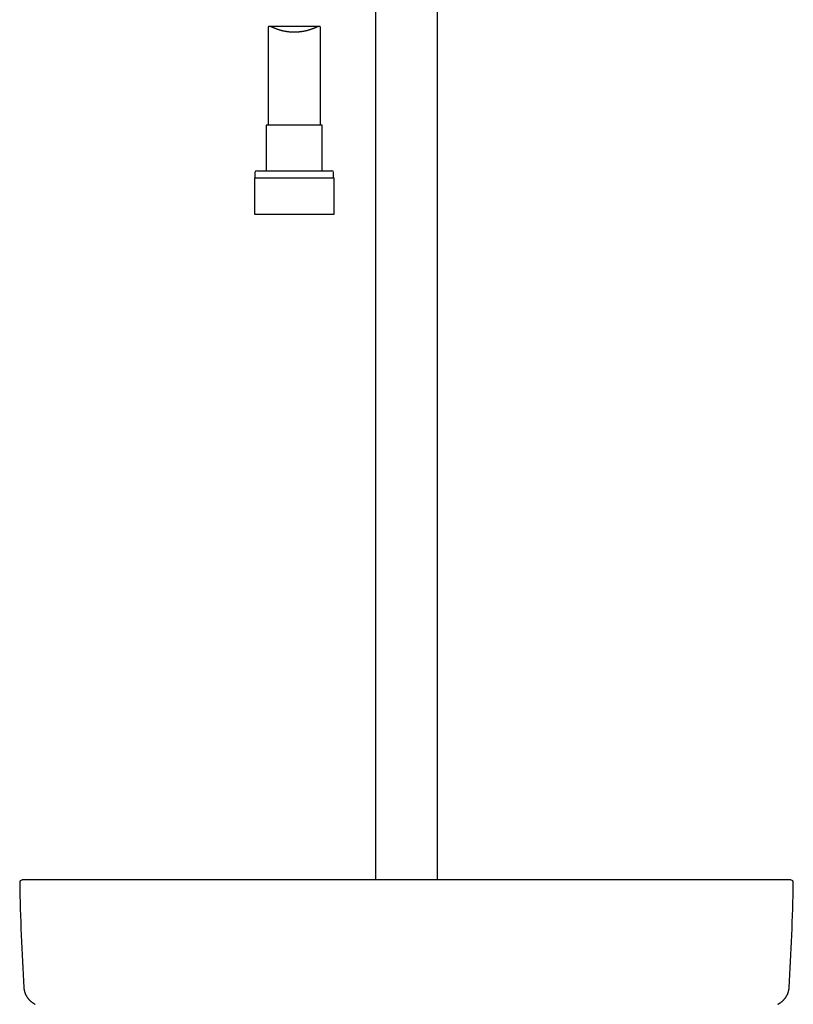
# Model space of a CAD drawing. Header units: millimetres. Extents: x 8 to 795, y 12 to 1770.
# Tile 61 of 127: x 312 to 535, y 1103 to 1386. Entities that reach past the tile are written whole.
import ezdxf

# ---------------------------------------------------------------- set-up
doc = ezdxf.new("R2010")
doc.units = ezdxf.units.MM

msp = doc.modelspace()

# ---------------------------------------------------------------- linework, layer by layer
at = {"color": 7, "linetype": 'Continuous', "lineweight": 30}
for p, q in [((414.6, 1404.25), (414.6, 1138.91)), ((432.4, 1138.91), (432.4, 1404.25)), ((383.75, 1383.78), (383.75, 1355.77)), ((398.48, 1384.14), (384.03, 1384.14)), ((398.75, 1355.77), (398.75, 1383.78)), ((383.2, 1355.77), (383.2, 1342.65)), ((391.25, 1355.77), (383.2, 1355.77)), ((399.3, 1355.77), (391.25, 1355.77)), ((399.3, 1342.65), (399.3, 1355.77)), ((379.95, 1342.15), (379.95, 1340.65)), ((380.45, 1342.65), (391.25, 1342.65)), ((391.25, 1342.65), (402.05, 1342.65)), ((402.55, 1340.65), (402.55, 1342.15)), ((379.78, 1340.65), (379.78, 1330.15)), ((379.78, 1340.65), (391.25, 1340.65)), ((391.25, 1340.65), (402.73, 1340.65)), ((402.73, 1330.15), (402.73, 1340.65)), ((379.78, 1330.15), (391.25, 1330.15)), ((391.25, 1330.15), (402.73, 1330.15)), ((314.42, 1138.91), (314.39, 1138.91)), ((324.65, 1138.91), (324.64, 1138.91)), ((522.36, 1138.91), (522.35, 1138.91))]:
    msp.add_line(p, q, dxfattribs=at)
for centre, radius, start, end in [((380.45, 1342.15), 0.5, 90, 180), ((402.05, 1342.15), 0.5, 0, 90), ((313.11, 1138.04), 0.8, 102.4195, 181.0489), ((1012.19, 1150.84), 700, 181.04894, 183.51706), ((-165.19, 1150.84), 700, 356.48294, 358.95106), ((533.89, 1138.04), 0.8, 358.9482, 77.5854)]:
    msp.add_arc(centre, radius, start, end, dxfattribs=at)
for points, knots in [([(398.75, 1383.78), (398.75, 1383.79), (398.75, 1383.83), (398.75, 1383.88), (398.74, 1383.94), (398.72, 1383.99), (398.7, 1384.04), (398.67, 1384.07), (398.63, 1384.1), (398.59, 1384.12), (398.54, 1384.13), (398.49, 1384.14), (398.42, 1384.13), (398.35, 1384.12), (398.26, 1384.1), (398.17, 1384.08), (398.07, 1384.05), (397.96, 1384.01), (397.84, 1383.96), (397.72, 1383.91), (397.57, 1383.86), (397.41, 1383.79), (397.22, 1383.71), (397.03, 1383.63), (396.82, 1383.55), (396.6, 1383.46), (396.37, 1383.38), (396.13, 1383.29), (395.88, 1383.2), (395.62, 1383.12), (395.36, 1383.04), (395.09, 1382.96), (394.81, 1382.89), (394.52, 1382.82), (394.22, 1382.75), (393.91, 1382.69), (393.6, 1382.64), (393.3, 1382.59), (393, 1382.55), (392.69, 1382.52), (392.38, 1382.49), (392.06, 1382.47), (391.74, 1382.45), (391.42, 1382.45), (391.11, 1382.45), (390.81, 1382.45), (390.53, 1382.46), (390.25, 1382.48), (389.97, 1382.5), (389.69, 1382.53), (389.41, 1382.56), (389.13, 1382.6), (388.86, 1382.64), (388.6, 1382.69), (388.34, 1382.74), (388.08, 1382.8), (387.83, 1382.86), (387.59, 1382.92), (387.34, 1382.99), (387.11, 1383.05), (386.87, 1383.13), (386.64, 1383.2), (386.4, 1383.28), (386.18, 1383.36), (385.96, 1383.44), (385.75, 1383.53), (385.54, 1383.61), (385.35, 1383.69), (385.17, 1383.76), (385.02, 1383.82), (384.88, 1383.88), (384.75, 1383.93), (384.62, 1383.98), (384.5, 1384.02), (384.39, 1384.06), (384.29, 1384.09), (384.18, 1384.12), (384.07, 1384.14), (383.98, 1384.14), (383.92, 1384.12), (383.88, 1384.1), (383.84, 1384.08), (383.82, 1384.04), (383.79, 1384), (383.78, 1383.96), (383.76, 1383.9), (383.76, 1383.84), (383.76, 1383.8), (383.76, 1383.78)], [0, 0, 0, 0, 0.003598, 0.012765, 0.021955, 0.030877, 0.039819, 0.048914, 0.05801, 0.067187, 0.076364, 0.085692, 0.095038, 0.105416, 0.115816, 0.126361, 0.136907, 0.147523, 0.15814, 0.168887, 0.179649, 0.193142, 0.206661, 0.220363, 0.234065, 0.247863, 0.26166, 0.27564, 0.289645, 0.303233, 0.316845, 0.330529, 0.344238, 0.358241, 0.372274, 0.386396, 0.40055, 0.41352, 0.426516, 0.439724, 0.452932, 0.466258, 0.479584, 0.493138, 0.506725, 0.518419, 0.530133, 0.542008, 0.553882, 0.565841, 0.5778, 0.589921, 0.602063, 0.613793, 0.625541, 0.637424, 0.649306, 0.661259, 0.673212, 0.685298, 0.697401, 0.710282, 0.723183, 0.736234, 0.749285, 0.762416, 0.775547, 0.788833, 0.802142, 0.813048, 0.823968, 0.835006, 0.846043, 0.85715, 0.868257, 0.879504, 0.890774, 0.907457, 0.924348, 0.932852, 0.941356, 0.949973, 0.958608, 0.966946, 0.9753, 0.983781, 0.992261, 1, 1, 1, 1]), ([(313.81, 1138.91), (313.8, 1138.91), (313.77, 1138.91), (313.73, 1138.91), (313.69, 1138.91), (313.66, 1138.91), (313.63, 1138.91), (313.6, 1138.91), (313.59, 1138.91), (313.58, 1138.91), (313.57, 1138.91), (313.55, 1138.91), (313.52, 1138.9), (313.46, 1138.9), (313.37, 1138.89), (313.25, 1138.88), (313.1, 1138.85), (312.99, 1138.83), (312.94, 1138.82)], [0, 0, 0, 0, 0.126058, 0.234152, 0.324351, 0.396776, 0.45167, 0.477323, 0.496672, 0.504216, 0.510564, 0.526824, 0.545318, 0.579211, 0.656271, 0.753508, 0.870957, 1, 1, 1, 1]), ([(314.4, 1138.91), (314.39, 1138.91), (314.36, 1138.91), (314.33, 1138.91), (314.31, 1138.91), (314.28, 1138.91), (314.25, 1138.91), (314.23, 1138.91), (314.21, 1138.91), (314.19, 1138.91), (314.17, 1138.91), (314.15, 1138.91), (314.13, 1138.91), (314.11, 1138.91), (314.1, 1138.91), (314.08, 1138.91), (314.07, 1138.91), (314.05, 1138.91), (314.04, 1138.91), (314.03, 1138.91), (314.02, 1138.91), (314.01, 1138.91), (314.01, 1138.91), (314, 1138.91), (313.99, 1138.91), (313.99, 1138.91), (313.98, 1138.91), (313.98, 1138.91), (313.97, 1138.91), (313.96, 1138.91), (313.95, 1138.91), (313.94, 1138.91), (313.94, 1138.91), (313.93, 1138.91), (313.92, 1138.91), (313.91, 1138.91), (313.9, 1138.91), (313.89, 1138.91), (313.88, 1138.91), (313.87, 1138.91), (313.87, 1138.91), (313.86, 1138.91), (313.85, 1138.91), (313.84, 1138.91), (313.84, 1138.91), (313.83, 1138.91), (313.83, 1138.91), (313.82, 1138.91), (313.82, 1138.91), (313.82, 1138.91), (313.82, 1138.91), (313.82, 1138.91), (313.82, 1138.91)], [0, 0, 0, 0, 0.027893, 0.054997, 0.081312, 0.106839, 0.131577, 0.155526, 0.178687, 0.201059, 0.22365, 0.245376, 0.266237, 0.286232, 0.305362, 0.323627, 0.341026, 0.35756, 0.373229, 0.388032, 0.40197, 0.415043, 0.424707, 0.433838, 0.442439, 0.451141, 0.460379, 0.470154, 0.482751, 0.49614, 0.51032, 0.525292, 0.541056, 0.557611, 0.574958, 0.593097, 0.612948, 0.633669, 0.655258, 0.677716, 0.701043, 0.725239, 0.750304, 0.776237, 0.803039, 0.83071, 0.85925, 0.888659, 0.917183, 0.946479, 0.976548, 1, 1, 1, 1]), ([(324.63, 1138.91), (324.48, 1138.91), (324.18, 1138.91), (323.74, 1138.91), (323.31, 1138.91), (322.87, 1138.91), (322.44, 1138.91), (322.01, 1138.91), (321.6, 1138.91), (321.19, 1138.91), (320.77, 1138.91), (320.37, 1138.91), (319.97, 1138.91), (319.59, 1138.91), (319.21, 1138.91), (318.84, 1138.91), (318.49, 1138.91), (318.15, 1138.91), (317.82, 1138.91), (317.5, 1138.91), (317.19, 1138.91), (316.9, 1138.91), (316.62, 1138.91), (316.35, 1138.91), (316.1, 1138.91), (315.87, 1138.91), (315.65, 1138.91), (315.45, 1138.91), (315.26, 1138.91), (315.08, 1138.91), (314.91, 1138.91), (314.76, 1138.91), (314.64, 1138.91), (314.55, 1138.91), (314.47, 1138.91), (314.42, 1138.91), (314.4, 1138.91), (314.4, 1138.91)], [0, 0, 0, 0, 0.028573, 0.056253, 0.083694, 0.111556, 0.14012, 0.167567, 0.194673, 0.221968, 0.249979, 0.278403, 0.305984, 0.333375, 0.36123, 0.38983, 0.41735, 0.444529, 0.471852, 0.499802, 0.52813, 0.555662, 0.583048, 0.610944, 0.639617, 0.667171, 0.694345, 0.721632, 0.749525, 0.781396, 0.812692, 0.843616, 0.874376, 0.905184, 0.936251, 0.967788, 1, 1, 1, 1]), ([(322.42, 1138.91), (322.35, 1138.91), (322.12, 1138.91), (321.73, 1138.91), (321.4, 1138.91), (321.22, 1138.91), (321.2, 1138.91)], [0, 0, 0, 0, 0.176798, 0.559045, 0.945895, 1, 1, 1, 1]), ([(324.17, 1138.91), (324.16, 1138.91), (323.99, 1138.91), (323.65, 1138.91), (323.16, 1138.91), (322.84, 1138.91), (322.68, 1138.91)], [0, 0, 0, 0, 0.018565, 0.349908, 0.676317, 1, 1, 1, 1]), ([(423.5, 1138.91), (422.93, 1138.91), (421.8, 1138.91), (420.13, 1138.91), (418.48, 1138.91), (416.87, 1138.91), (415.28, 1138.91), (413.73, 1138.91), (412.25, 1138.91), (410.83, 1138.91), (409.49, 1138.91), (408.17, 1138.91), (406.88, 1138.91), (405.62, 1138.91), (404.38, 1138.91), (403.16, 1138.91), (401.97, 1138.91), (400.81, 1138.91), (399.67, 1138.91), (398.56, 1138.91), (397.5, 1138.91), (396.48, 1138.91), (395.5, 1138.91), (394.55, 1138.91), (393.62, 1138.91), (392.69, 1138.91), (391.78, 1138.91), (390.86, 1138.91), (389.98, 1138.91), (389.12, 1138.91), (388.28, 1138.91), (387.49, 1138.91), (386.74, 1138.91), (386.02, 1138.91), (385.33, 1138.91), (384.66, 1138.91), (384.05, 1138.91), (383.49, 1138.91), (382.98, 1138.91), (382.5, 1138.91), (382.02, 1138.91), (381.56, 1138.91), (381.07, 1138.91), (380.55, 1138.91), (379.97, 1138.91), (379.37, 1138.91), (378.72, 1138.91), (377.99, 1138.91), (377.2, 1138.91), (376.38, 1138.91), (375.53, 1138.91), (374.65, 1138.91), (373.74, 1138.91), (372.82, 1138.91), (371.9, 1138.91), (370.99, 1138.91), (370.04, 1138.91), (369.07, 1138.91), (368.08, 1138.91), (367.05, 1138.91), (366.01, 1138.91), (364.93, 1138.91), (363.83, 1138.91), (362.71, 1138.91), (361.56, 1138.91), (360.4, 1138.91), (359.25, 1138.91), (358.09, 1138.91), (356.91, 1138.91), (355.71, 1138.91), (354.46, 1138.91), (353.15, 1138.91), (351.8, 1138.91), (350.43, 1138.91), (349.02, 1138.91), (347.59, 1138.91), (346.17, 1138.91), (344.74, 1138.91), (343.33, 1138.91), (341.88, 1138.91), (340.42, 1138.91), (338.87, 1138.91), (337.24, 1138.91), (335.53, 1138.91), (333.78, 1138.91), (332.01, 1138.91), (330.2, 1138.91), (328.37, 1138.91), (326.51, 1138.91), (325.26, 1138.91), (324.63, 1138.91)], [0, 0, 0, 0, 0.0172679, 0.0342248, 0.0508708, 0.0672058, 0.0832299, 0.0989432, 0.1143455, 0.1281911, 0.1417756, 0.1550988, 0.1681608, 0.1809615, 0.1935011, 0.2057794, 0.2177965, 0.2295524, 0.2410472, 0.2522807, 0.263253, 0.2733591, 0.2832331, 0.2928748, 0.3022843, 0.3114617, 0.3209415, 0.3301602, 0.3391177, 0.347814, 0.3562491, 0.3644231, 0.3718907, 0.3791262, 0.3861295, 0.3929006, 0.3994396, 0.4047114, 0.4098219, 0.4147713, 0.4195594, 0.4241862, 0.4287604, 0.4343531, 0.4401707, 0.4462131, 0.4524805, 0.4601523, 0.4681362, 0.4764322, 0.4850403, 0.4939604, 0.5031927, 0.5127371, 0.5217602, 0.5310457, 0.5405933, 0.5504032, 0.5604754, 0.5708098, 0.5814065, 0.5922654, 0.6033866, 0.61477, 0.6264157, 0.6383237, 0.6497914, 0.6614923, 0.6734263, 0.6855935, 0.6979938, 0.7114004, 0.7250694, 0.7390006, 0.7531941, 0.7676499, 0.782368, 0.7964853, 0.8108358, 0.8254195, 0.8402364, 0.8552865, 0.8723589, 0.8897218, 0.9073752, 0.9253191, 0.9435535, 0.9620784, 0.9808939, 1, 1, 1, 1]), ([(522.37, 1138.91), (521.8, 1138.91), (520.67, 1138.91), (518.99, 1138.91), (517.35, 1138.91), (515.73, 1138.91), (514.15, 1138.91), (512.6, 1138.91), (511.11, 1138.91), (509.7, 1138.91), (508.36, 1138.91), (507.04, 1138.91), (505.75, 1138.91), (504.49, 1138.91), (503.25, 1138.91), (502.03, 1138.91), (500.85, 1138.91), (499.68, 1138.91), (498.55, 1138.91), (497.44, 1138.91), (496.37, 1138.91), (495.35, 1138.91), (494.38, 1138.91), (493.42, 1138.91), (492.49, 1138.91), (491.57, 1138.91), (490.65, 1138.91), (489.74, 1138.91), (488.85, 1138.91), (487.99, 1138.91), (487.16, 1138.91), (486.36, 1138.91), (485.61, 1138.91), (484.89, 1138.91), (484.2, 1138.91), (483.53, 1138.91), (482.92, 1138.91), (482.36, 1138.91), (481.86, 1138.91), (481.37, 1138.91), (480.9, 1138.91), (480.43, 1138.91), (479.95, 1138.91), (479.42, 1138.91), (478.84, 1138.91), (478.25, 1138.91), (477.59, 1138.91), (476.87, 1138.91), (476.08, 1138.91), (475.26, 1138.91), (474.41, 1138.91), (473.52, 1138.91), (472.61, 1138.91), (471.69, 1138.91), (470.78, 1138.91), (469.86, 1138.91), (468.91, 1138.91), (467.94, 1138.91), (466.95, 1138.91), (465.93, 1138.91), (464.88, 1138.91), (463.81, 1138.91), (462.71, 1138.91), (461.58, 1138.91), (460.43, 1138.91), (459.28, 1138.91), (458.12, 1138.91), (456.96, 1138.91), (455.78, 1138.91), (454.58, 1138.91), (453.33, 1138.91), (452.03, 1138.91), (450.68, 1138.91), (449.3, 1138.91), (447.89, 1138.91), (446.47, 1138.91), (445.04, 1138.91), (443.61, 1138.91), (442.2, 1138.91), (440.75, 1138.91), (439.29, 1138.91), (437.74, 1138.91), (436.11, 1138.91), (434.39, 1138.91), (432.65, 1138.91), (430.87, 1138.91), (429.07, 1138.91), (427.24, 1138.91), (425.38, 1138.91), (424.13, 1138.91), (423.5, 1138.91)], [0, 0, 0, 0, 0.017268, 0.034225, 0.050871, 0.067206, 0.08323, 0.098943, 0.114345, 0.128191, 0.141776, 0.155099, 0.168161, 0.180962, 0.193501, 0.205779, 0.217797, 0.229552, 0.241047, 0.252281, 0.263253, 0.273359, 0.283233, 0.292875, 0.302284, 0.311462, 0.320942, 0.33016, 0.339118, 0.347814, 0.356249, 0.364423, 0.371891, 0.379126, 0.38613, 0.392901, 0.39944, 0.404711, 0.409822, 0.414771, 0.419559, 0.424186, 0.42876, 0.434353, 0.440171, 0.446213, 0.45248, 0.460152, 0.468136, 0.476432, 0.48504, 0.49396, 0.503193, 0.512737, 0.52176, 0.531046, 0.540593, 0.550403, 0.560475, 0.57081, 0.581406, 0.592265, 0.603387, 0.61477, 0.626416, 0.638324, 0.649791, 0.661492, 0.673426, 0.685593, 0.697994, 0.7114, 0.725069, 0.739001, 0.753194, 0.76765, 0.782368, 0.796485, 0.810836, 0.82542, 0.840236, 0.855287, 0.872359, 0.889722, 0.907375, 0.925319, 0.943553, 0.962078, 0.980894, 1, 1, 1, 1]), ([(532.6, 1138.91), (532.6, 1138.91), (532.58, 1138.91), (532.53, 1138.91), (532.45, 1138.91), (532.36, 1138.91), (532.24, 1138.91), (532.09, 1138.91), (531.92, 1138.91), (531.74, 1138.91), (531.54, 1138.91), (531.34, 1138.91), (531.12, 1138.91), (530.88, 1138.91), (530.63, 1138.91), (530.36, 1138.91), (530.09, 1138.91), (529.8, 1138.91), (529.5, 1138.91), (529.17, 1138.91), (528.84, 1138.91), (528.49, 1138.91), (528.13, 1138.91), (527.76, 1138.91), (527.39, 1138.91), (527.01, 1138.91), (526.62, 1138.91), (526.22, 1138.91), (525.81, 1138.91), (525.39, 1138.91), (524.97, 1138.91), (524.53, 1138.91), (524.1, 1138.91), (523.67, 1138.91), (523.24, 1138.91), (522.81, 1138.91), (522.51, 1138.91), (522.37, 1138.91)], [0, 0, 0, 0, 0.032212, 0.063749, 0.094816, 0.125624, 0.156384, 0.187308, 0.218604, 0.250476, 0.278868, 0.306642, 0.334317, 0.362415, 0.391079, 0.418426, 0.445315, 0.472367, 0.500198, 0.52865, 0.556459, 0.584138, 0.612199, 0.64079, 0.668099, 0.694994, 0.722095, 0.750022, 0.778534, 0.806312, 0.833916, 0.861903, 0.890461, 0.91778, 0.944728, 0.971927, 1, 1, 1, 1]), ([(532.99, 1138.91), (532.99, 1138.91), (532.99, 1138.91), (532.99, 1138.91), (532.98, 1138.91), (532.97, 1138.91), (532.96, 1138.91), (532.95, 1138.91), (532.94, 1138.91), (532.93, 1138.91), (532.92, 1138.91), (532.91, 1138.91), (532.89, 1138.91), (532.87, 1138.91), (532.86, 1138.91), (532.84, 1138.91), (532.82, 1138.91), (532.8, 1138.91), (532.78, 1138.91), (532.75, 1138.91), (532.73, 1138.91), (532.7, 1138.91), (532.67, 1138.91), (532.65, 1138.91), (532.61, 1138.91), (532.59, 1138.91), (532.58, 1138.91)], [0, 0, 0, 0, 0.0001581, 0.0218206, 0.0449207, 0.0690075, 0.094481, 0.1213412, 0.1495881, 0.1850235, 0.2224242, 0.2617903, 0.3031218, 0.3464188, 0.3916814, 0.4389094, 0.4881032, 0.5392626, 0.5923877, 0.6474787, 0.7045356, 0.7601327, 0.8174776, 0.8765705, 0.9374112, 1, 1, 1, 1]), ([(533.18, 1138.91), (533.18, 1138.91), (533.18, 1138.91), (533.18, 1138.91), (533.18, 1138.91), (533.18, 1138.91), (533.17, 1138.91), (533.17, 1138.91), (533.16, 1138.91), (533.16, 1138.91), (533.15, 1138.91), (533.14, 1138.91), (533.13, 1138.91), (533.13, 1138.91), (533.12, 1138.91), (533.11, 1138.91), (533.1, 1138.91), (533.09, 1138.91), (533.08, 1138.91), (533.07, 1138.91), (533.06, 1138.91), (533.06, 1138.91), (533.05, 1138.91), (533.04, 1138.91), (533.03, 1138.91), (533.02, 1138.91), (533.02, 1138.91), (533.01, 1138.91), (533, 1138.91), (533, 1138.91), (532.99, 1138.91), (532.98, 1138.91), (532.98, 1138.91), (532.97, 1138.91), (532.96, 1138.91), (532.95, 1138.91), (532.93, 1138.91), (532.92, 1138.91), (532.91, 1138.91), (532.89, 1138.91), (532.87, 1138.91), (532.86, 1138.91), (532.84, 1138.91), (532.82, 1138.91), (532.79, 1138.91), (532.77, 1138.91), (532.75, 1138.91), (532.72, 1138.91), (532.69, 1138.91), (532.67, 1138.91), (532.64, 1138.91), (532.61, 1138.91), (532.6, 1138.91)], [0, 0, 0, 0, 0.024274, 0.054689, 0.084312, 0.113144, 0.141185, 0.168434, 0.194891, 0.221759, 0.247758, 0.272889, 0.297151, 0.320544, 0.343068, 0.364724, 0.38551, 0.405428, 0.424477, 0.442658, 0.459969, 0.475496, 0.49025, 0.504232, 0.517441, 0.529878, 0.540492, 0.550469, 0.559827, 0.569364, 0.579533, 0.590137, 0.601352, 0.613177, 0.625612, 0.641213, 0.657678, 0.675009, 0.693205, 0.712266, 0.732192, 0.752984, 0.774641, 0.797164, 0.820552, 0.844805, 0.869924, 0.8944, 0.919646, 0.945661, 0.972446, 1, 1, 1, 1]), ([(533.19, 1138.91), (533.19, 1138.91), (533.19, 1138.91), (533.19, 1138.91), (533.18, 1138.91), (533.18, 1138.91), (533.18, 1138.91), (533.17, 1138.91), (533.17, 1138.91), (533.16, 1138.91), (533.15, 1138.91), (533.15, 1138.91), (533.14, 1138.91), (533.13, 1138.91), (533.12, 1138.91), (533.11, 1138.91), (533.1, 1138.91), (533.09, 1138.91), (533.08, 1138.91), (533.08, 1138.91), (533.08, 1138.91)], [0, 0, 0, 0, 0.038192, 0.109737, 0.179468, 0.247384, 0.313486, 0.377772, 0.440244, 0.500901, 0.5625, 0.622107, 0.679722, 0.735346, 0.788978, 0.840618, 0.890266, 0.937923, 0.983587, 1, 1, 1, 1]), ([(534.06, 1138.82), (534.01, 1138.83), (533.9, 1138.85), (533.75, 1138.88), (533.63, 1138.89), (533.53, 1138.9), (533.46, 1138.9), (533.43, 1138.91), (533.42, 1138.91), (533.41, 1138.91), (533.4, 1138.91), (533.37, 1138.91), (533.34, 1138.91), (533.31, 1138.91), (533.27, 1138.91), (533.23, 1138.91), (533.2, 1138.91), (533.19, 1138.91)], [0, 0, 0, 0, 0.1290469, 0.2464989, 0.3437389, 0.4208018, 0.4780095, 0.4894205, 0.4957689, 0.5033129, 0.522663, 0.5483166, 0.603212, 0.6756396, 0.7658413, 0.8739387, 1, 1, 1, 1]), ([(313.51, 1107.9), (313.51, 1107.88), (313.52, 1107.79), (313.53, 1107.64), (313.56, 1107.43), (313.59, 1107.23), (313.63, 1107.03), (313.68, 1106.84), (313.73, 1106.65), (313.8, 1106.46), (313.86, 1106.27), (313.93, 1106.09), (314.01, 1105.92), (314.09, 1105.75), (314.18, 1105.58), (314.27, 1105.42), (314.37, 1105.27), (314.47, 1105.12), (314.57, 1104.97), (314.67, 1104.83), (314.78, 1104.7), (314.89, 1104.57), (315, 1104.44), (315.12, 1104.32), (315.24, 1104.2), (315.36, 1104.09), (315.48, 1103.98), (315.61, 1103.88), (315.73, 1103.77), (315.86, 1103.67), (316, 1103.58), (316.13, 1103.49), (316.27, 1103.39), (316.41, 1103.31), (316.56, 1103.22), (316.68, 1103.15), (316.76, 1103.11), (316.78, 1103.1)], [0, 0, 0, 0, 0.006587, 0.031001, 0.055412, 0.079822, 0.104243, 0.128688, 0.153172, 0.177713, 0.202332, 0.227053, 0.251903, 0.276914, 0.302119, 0.327556, 0.353266, 0.379293, 0.405683, 0.432487, 0.459758, 0.487554, 0.515935, 0.544966, 0.574717, 0.605264, 0.636689, 0.66908, 0.702534, 0.73716, 0.773074, 0.810409, 0.849313, 0.889955, 0.932525, 0.977244, 1, 1, 1, 1]), ([(530.22, 1103.1), (530.25, 1103.12), (530.33, 1103.16), (530.45, 1103.23), (530.6, 1103.31), (530.74, 1103.4), (530.89, 1103.5), (531.04, 1103.6), (531.18, 1103.71), (531.32, 1103.82), (531.46, 1103.93), (531.59, 1104.04), (531.72, 1104.16), (531.85, 1104.29), (531.97, 1104.41), (532.09, 1104.54), (532.2, 1104.68), (532.32, 1104.82), (532.43, 1104.97), (532.53, 1105.12), (532.63, 1105.27), (532.73, 1105.43), (532.82, 1105.59), (532.91, 1105.76), (533, 1105.94), (533.07, 1106.12), (533.15, 1106.3), (533.21, 1106.48), (533.27, 1106.68), (533.33, 1106.87), (533.37, 1107.07), (533.41, 1107.27), (533.45, 1107.47), (533.47, 1107.67), (533.48, 1107.81), (533.49, 1107.89), (533.49, 1107.9)], [0, 0, 0, 0, 0.027121, 0.071372, 0.113412, 0.153477, 0.195947, 0.236396, 0.27498, 0.311902, 0.347339, 0.381446, 0.414359, 0.446199, 0.477076, 0.507086, 0.53632, 0.564859, 0.592777, 0.620144, 0.647022, 0.673471, 0.699545, 0.725294, 0.750765, 0.776, 0.801038, 0.825914, 0.850659, 0.8753, 0.89986, 0.92436, 0.948817, 0.973245, 0.997658, 1, 1, 1, 1])]:
    msp.add_open_spline(points, degree=3, knots=knots, dxfattribs=at)

doc.saveas('drawing.dxf')
